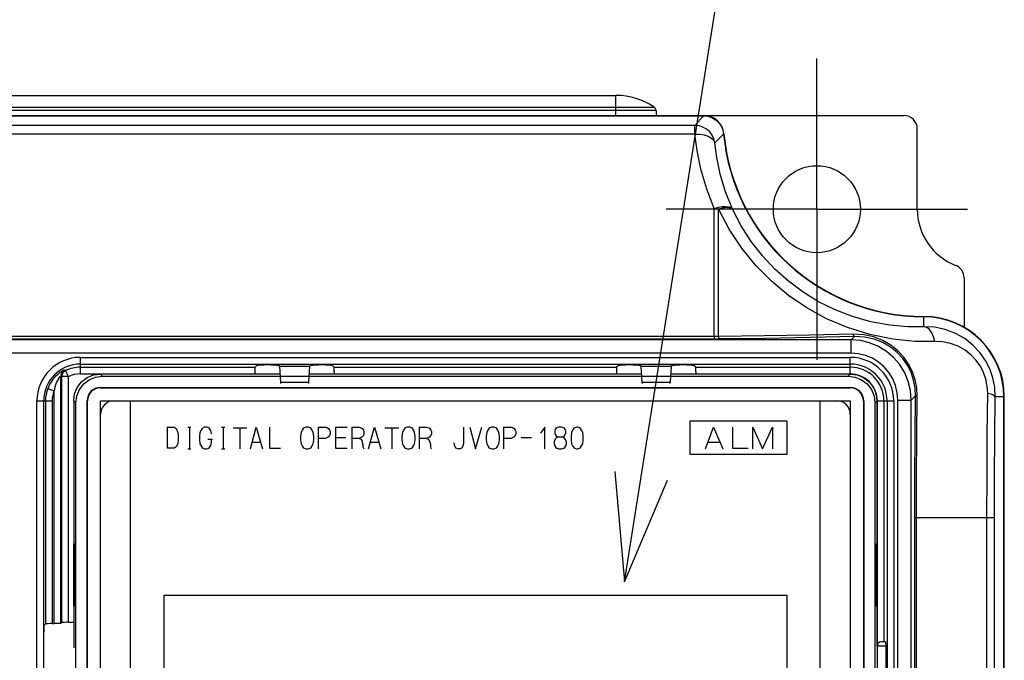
# Model space of a CAD drawing. Extents: x 28 to 410, y 36 to 287.
# Tile 14 of 40: x 93 to 111, y 224 to 236. Entities that reach past the tile are written whole.
import ezdxf

# ---------------------------------------------------------------- set-up
doc = ezdxf.new("R2010")
doc.units = 0
doc.header["$LTSCALE"] = 23.1
doc.linetypes.add('CENTER', pattern=[0.6, 0.375, -0.075, 0.075, -0.075])
doc.layers.get('0').update_dxf_attribs({"linetype": 'CONTINUOUS'})
for name, color, linetype in [('ALL_CURVE', 7, 'CONTINUOUS'), ('ALL_NOTE', 7, 'CONTINUOUS'), ('DEFAULT_1', 7, 'CENTER')]:
    doc.layers.add(name, color=color, linetype=linetype)

msp = doc.modelspace()

# ---------------------------------------------------------------- linework, layer by layer
at = {"color": 7, "linetype": 'CONTINUOUS'}
for p, q in [((63.253, 234.76), (103.753, 234.76)), ((103.753, 234.385), (103.753, 234.76)), ((57.878, 234.385), (109.128, 234.385)), ((104.501, 234.475), (84.775, 234.475)), ((104.469, 234.535), (84.835, 234.535)), ((104.501, 234.475), (104.503, 234.385)), ((61.616, 234.379), (105.39, 234.379)), ((105.227, 234.197), (61.779, 234.197)), ((105.227, 234.037), (61.779, 234.037)), ((105.227, 234.037), (105.227, 234.197)), ((109.378, 232.635), (109.378, 234.135)), ((105.589, 230.259), (105.589, 232.648)), ((105.667, 230.26), (105.667, 232.644)), ((110.253, 231.354), (110.253, 230.43)), ((109.503, 230.443), (109.503, 230.629)), ((105.589, 230.259), (86.628, 230.259)), ((105.589, 230.213), (86.628, 230.213)), ((108.142, 230.198), (86.628, 230.198)), ((105.589, 230.259), (105.589, 230.213)), ((108.142, 230.198), (108.204, 230.26)), ((108.142, 229.948), (108.142, 230.198)), ((108.142, 229.948), (86.628, 229.948)), ((93.753, 229.563), (93.753, 229.871)), ((93.753, 229.871), (108.128, 229.871)), ((108.128, 229.563), (108.128, 229.871)), ((93.476, 229.623), (93.453, 229.634)), ((93.531, 229.511), (93.476, 229.623)), ((93.753, 229.746), (108.128, 229.746)), ((93.753, 229.687), (97.014, 229.687)), ((97.053, 229.727), (97.014, 229.687)), ((97.315, 229.729), (97.178, 229.729)), ((97.475, 229.709), (97.44, 229.727)), ((97.494, 229.402), (97.475, 229.709)), ((97.475, 229.709), (98.031, 229.709)), ((98.031, 229.709), (98.012, 229.402)), ((98.066, 229.727), (98.031, 229.709)), ((98.328, 229.729), (98.191, 229.729)), ((98.492, 229.687), (98.453, 229.727)), ((98.492, 229.687), (103.764, 229.687)), ((103.803, 229.727), (103.764, 229.687)), ((104.065, 229.729), (103.928, 229.729)), ((104.225, 229.709), (104.19, 229.727)), ((104.244, 229.402), (104.225, 229.709)), ((104.225, 229.709), (104.781, 229.709)), ((104.781, 229.709), (104.762, 229.402)), ((104.816, 229.727), (104.781, 229.709)), ((105.078, 229.729), (104.941, 229.729)), ((105.242, 229.687), (105.203, 229.727)), ((105.242, 229.687), (108.128, 229.687)), ((93.386, 224.905), (93.386, 229.523)), ((93.406, 229.511), (93.386, 229.523)), ((93.406, 224.924), (93.406, 229.511)), ((93.531, 229.511), (93.406, 229.511)), ((93.531, 224.927), (93.531, 229.511)), ((93.753, 229.563), (97.012, 229.563)), ((94.168, 229.52), (94.129, 229.559)), ((97.484, 229.559), (94.129, 229.559)), ((94.168, 229.52), (108.088, 229.52)), ((104.234, 229.559), (98.022, 229.559)), ((98.494, 229.601), (98.494, 229.559)), ((98.494, 229.563), (103.762, 229.563)), ((108.127, 229.559), (104.772, 229.559)), ((105.244, 229.601), (105.244, 229.559)), ((105.244, 229.563), (108.128, 229.563)), ((108.127, 229.559), (108.088, 229.52)), ((93.144, 229.292), (93.261, 229.247)), ((93.261, 224.903), (93.261, 229.247)), ((94.128, 229.31), (94.128, 229.304)), ((94.128, 229.31), (108.128, 229.31)), ((94.128, 229.304), (108.128, 229.304)), ((98.012, 229.402), (97.494, 229.402)), ((104.762, 229.402), (104.244, 229.402)), ((108.128, 229.304), (108.128, 229.31)), ((92.943, 207), (92.943, 229.06)), ((92.943, 229.06), (93.227, 229.06)), ((93.068, 207), (93.068, 229.06)), ((93.102, 229.06), (93.102, 224.9)), ((93.227, 229.06), (93.227, 224.903)), ((93.629, 229.06), (93.629, 224.45)), ((93.629, 229.06), (93.668, 229.02)), ((93.878, 207.56), (93.878, 229.06)), ((93.885, 229.06), (93.878, 229.06)), ((93.885, 207.56), (93.885, 229.06)), ((94.128, 207.56), (94.128, 229.06)), ((94.128, 229.06), (108.128, 229.06)), ((94.69, 218.185), (94.69, 229.06)), ((107.565, 218.185), (107.565, 229.06)), ((108.128, 229.06), (108.128, 207.56)), ((108.371, 229.06), (108.371, 207.56)), ((108.378, 229.06), (108.371, 229.06)), ((108.378, 229.06), (108.378, 207.56)), ((108.588, 229.02), (108.627, 229.06)), ((108.627, 224.485), (108.627, 229.06)), ((108.63, 229.06), (108.63, 224.503)), ((108.63, 229.06), (108.938, 229.06)), ((108.755, 229.06), (108.755, 224.56)), ((108.813, 229.06), (108.813, 215.38)), ((108.938, 229.06), (108.938, 215.379)), ((109.016, 215.373), (109.016, 229.074)), ((109.016, 229.074), (109.265, 229.074)), ((109.265, 229.074), (109.346, 229.155)), ((109.265, 215.345), (109.265, 229.074)), ((110.996, 229.135), (110.834, 229.135)), ((110.996, 206.011), (110.996, 229.135)), ((111.003, 152.135), (111.003, 229.135)), ((93.668, 207.6), (93.668, 229.02)), ((108.588, 229.02), (108.588, 207.6)), ((105.14, 228.06), (105.14, 228.685)), ((105.14, 228.685), (106.94, 228.685)), ((106.94, 228.685), (106.94, 228.06)), ((106.94, 228.06), (105.14, 228.06)), ((109.333, 214.928), (109.333, 226.885)), ((109.333, 226.885), (110.82, 226.885)), ((109.363, 214.846), (109.363, 226.885)), ((110.678, 199.26), (110.678, 226.885)), ((110.82, 199.26), (110.82, 226.885)), ((93.632, 225.226), (93.632, 226.394)), ((93.632, 226.394), (93.644, 226.393)), ((93.644, 225.227), (93.644, 226.394)), ((108.612, 226.393), (108.624, 226.394)), ((108.612, 225.227), (108.612, 226.393)), ((108.624, 226.394), (108.624, 225.226)), ((95.315, 218.81), (95.315, 225.435)), ((95.315, 225.435), (106.94, 225.435)), ((106.94, 225.435), (106.94, 218.81)), ((93.644, 225.227), (93.632, 225.226)), ((108.624, 225.226), (108.612, 225.227)), ((93.102, 224.9), (93.079, 224.877)), ((93.227, 224.903), (93.261, 224.903)), ((93.406, 224.924), (93.386, 224.905)), ((93.531, 224.927), (93.629, 224.927)), ((108.628, 224.485), (108.628, 223.885)), ((108.788, 224.485), (108.628, 224.485)), ((108.786, 224.56), (108.703, 224.56)), ((108.788, 224.485), (108.788, 223.885))]:
    msp.add_line(p, q, dxfattribs=at)
for points in [[(105.227, 234.197), (105.281, 234.259), (105.335, 234.319), (105.39, 234.379)], [(105.39, 234.379), (105.467, 234.371), (105.543, 234.346), (105.612, 234.306), (105.669, 234.253), (105.715, 234.189), (105.747, 234.116), (105.762, 234.039)], [(105.599, 233.872), (105.581, 233.946), (105.548, 234.016), (105.502, 234.077), (105.444, 234.128), (105.377, 234.166), (105.304, 234.189), (105.227, 234.197)], [(105.589, 232.648), (105.447, 233.01), (105.338, 233.38), (105.267, 233.729), (105.227, 234.037)], [(105.227, 234.037), (105.317, 234.037), (105.401, 234.024), (105.476, 233.999), (105.535, 233.964), (105.577, 233.921), (105.599, 233.872)], [(105.599, 233.872), (105.653, 233.928), (105.708, 233.984), (105.762, 234.039)], [(105.926, 232.639), (105.796, 232.961), (105.698, 233.288), (105.633, 233.598), (105.599, 233.872)], [(105.589, 232.648), (105.665, 232.671), (105.737, 232.684), (105.802, 232.688), (105.857, 232.681), (105.899, 232.665), (105.926, 232.639)], [(105.589, 232.648), (105.615, 232.647), (105.641, 232.646), (105.667, 232.644)], [(105.667, 232.644), (105.691, 232.65), (105.715, 232.657), (105.742, 232.663), (105.77, 232.667), (105.799, 232.671), (105.828, 232.672), (105.857, 232.67), (105.884, 232.665), (105.908, 232.655), (105.926, 232.639)], [(109.705, 230.164), (109.333, 230.167), (108.919, 230.209), (108.491, 230.296), (108.076, 230.426), (107.685, 230.592), (107.318, 230.793), (106.975, 231.026), (106.657, 231.291), (106.366, 231.585), (106.103, 231.909), (105.869, 232.261), (105.667, 232.644)], [(109.503, 230.443), (109.2, 230.443), (108.864, 230.473), (108.514, 230.536), (108.171, 230.632), (107.844, 230.758), (107.535, 230.91), (107.245, 231.088), (106.973, 231.29), (106.72, 231.515), (106.488, 231.763), (106.277, 232.033), (106.089, 232.325), (105.926, 232.639)], [(110.834, 229.135), (110.823, 229.315), (110.789, 229.489), (110.73, 229.655), (110.65, 229.814), (110.546, 229.962), (110.418, 230.099), (110.265, 230.22), (110.09, 230.319), (109.899, 230.392), (109.7, 230.433), (109.503, 230.443)], [(109.705, 230.164), (109.683, 230.252), (109.649, 230.328), (109.606, 230.388), (109.556, 230.427), (109.503, 230.443)], [(105.667, 230.26), (105.628, 230.259), (105.589, 230.259)], [(105.68, 230.214), (105.635, 230.213), (105.589, 230.213)], [(108.178, 230.305), (107.363, 230.287), (106.524, 230.272), (105.667, 230.26)], [(105.667, 230.26), (105.669, 230.237), (105.674, 230.22), (105.68, 230.214)], [(108.204, 230.26), (107.385, 230.241), (106.542, 230.226), (105.68, 230.214)], [(109.265, 229.074), (109.251, 229.25), (109.21, 229.422), (109.143, 229.584), (109.051, 229.735), (108.936, 229.869), (108.802, 229.983), (108.652, 230.075), (108.489, 230.143), (108.318, 230.184), (108.142, 230.198)], [(109.376, 229.144), (109.368, 229.294), (109.339, 229.451), (109.287, 229.602), (109.217, 229.743), (109.127, 229.872), (109.018, 229.991), (108.887, 230.096), (108.737, 230.185), (108.567, 230.252), (108.378, 230.294), (108.178, 230.305)], [(108.178, 230.305), (108.184, 230.282), (108.193, 230.266), (108.204, 230.26)], [(109.346, 229.155), (109.338, 229.298), (109.31, 229.447), (109.261, 229.592), (109.194, 229.726), (109.109, 229.848), (109.005, 229.961), (108.88, 230.062), (108.737, 230.146), (108.574, 230.21), (108.395, 230.249), (108.204, 230.26)], [(110.693, 229.203), (110.685, 229.335), (110.659, 229.464), (110.616, 229.588), (110.556, 229.705), (110.479, 229.814), (110.384, 229.915), (110.27, 230.004), (110.14, 230.077), (109.998, 230.129), (109.851, 230.158), (109.705, 230.164)], [(109.016, 229.074), (109.005, 229.211), (108.973, 229.344), (108.921, 229.471), (108.849, 229.588), (108.76, 229.692), (108.656, 229.781), (108.539, 229.853), (108.412, 229.905), (108.279, 229.937), (108.142, 229.948)], [(93.453, 229.634), (93.448, 229.631), (93.432, 229.624), (93.407, 229.61), (93.372, 229.587), (93.329, 229.553), (93.28, 229.507), (93.231, 229.449), (93.184, 229.377), (93.144, 229.292)], [(93.453, 229.634), (93.418, 229.606), (93.394, 229.567), (93.386, 229.523)], [(93.406, 229.511), (93.407, 229.527), (93.41, 229.544), (93.417, 229.562), (93.427, 229.58), (93.44, 229.597), (93.457, 229.611), (93.476, 229.623)], [(97.014, 229.687), (97.013, 229.681), (97.013, 229.663), (97.012, 229.635), (97.012, 229.601), (97.012, 229.559)], [(97.053, 229.727), (97.06, 229.728), (97.078, 229.728), (97.105, 229.729), (97.14, 229.729), (97.178, 229.729)], [(97.315, 229.729), (97.353, 229.729), (97.387, 229.729), (97.415, 229.728), (97.433, 229.728), (97.44, 229.727)], [(98.066, 229.727), (98.073, 229.728), (98.091, 229.728), (98.119, 229.729), (98.153, 229.729), (98.191, 229.729)], [(98.328, 229.729), (98.366, 229.729), (98.401, 229.729), (98.428, 229.728), (98.446, 229.728), (98.453, 229.727)], [(98.494, 229.601), (98.494, 229.635), (98.493, 229.663), (98.493, 229.681), (98.492, 229.687)], [(103.764, 229.687), (103.763, 229.681), (103.763, 229.663), (103.762, 229.635), (103.762, 229.601), (103.762, 229.559)], [(103.803, 229.727), (103.81, 229.728), (103.828, 229.728), (103.855, 229.729), (103.89, 229.729), (103.928, 229.729)], [(104.065, 229.729), (104.103, 229.729), (104.137, 229.729), (104.165, 229.728), (104.183, 229.728), (104.19, 229.727)], [(104.816, 229.727), (104.823, 229.728), (104.841, 229.728), (104.869, 229.729), (104.903, 229.729), (104.941, 229.729)], [(105.078, 229.729), (105.116, 229.729), (105.151, 229.729), (105.178, 229.728), (105.196, 229.728), (105.203, 229.727)], [(105.244, 229.601), (105.244, 229.635), (105.243, 229.663), (105.243, 229.681), (105.242, 229.687)], [(93.386, 229.523), (93.384, 229.521), (93.378, 229.515), (93.367, 229.504), (93.353, 229.486), (93.336, 229.458), (93.316, 229.422), (93.296, 229.374), (93.277, 229.316), (93.261, 229.247)], [(93.629, 229.06), (93.646, 229.189), (93.696, 229.31), (93.775, 229.413), (93.879, 229.493), (93.999, 229.542), (94.129, 229.559)], [(93.668, 229.02), (93.685, 229.15), (93.735, 229.271), (93.815, 229.374), (93.918, 229.453), (94.038, 229.503), (94.168, 229.52)], [(108.088, 229.52), (108.218, 229.503), (108.338, 229.453), (108.441, 229.374), (108.521, 229.271), (108.571, 229.15), (108.588, 229.02)], [(108.127, 229.559), (108.257, 229.542), (108.377, 229.493), (108.481, 229.413), (108.56, 229.31), (108.61, 229.189), (108.627, 229.06)], [(97.496, 229.385), (97.495, 229.387), (97.495, 229.393), (97.494, 229.402)], [(98.012, 229.402), (98.011, 229.393), (98.011, 229.387), (98.01, 229.385)], [(104.246, 229.385), (104.245, 229.387), (104.245, 229.393), (104.244, 229.402)], [(104.762, 229.402), (104.761, 229.393), (104.761, 229.387), (104.76, 229.385)], [(109.333, 226.885), (109.334, 227.646), (109.339, 228.404), (109.346, 229.155)], [(109.376, 229.144), (109.361, 229.147), (109.35, 229.15), (109.346, 229.155)], [(109.363, 226.885), (109.365, 227.642), (109.369, 228.397), (109.376, 229.144)], [(110.678, 226.885), (110.68, 227.664), (110.685, 228.439), (110.693, 229.203)], [(110.693, 229.203), (110.749, 229.189), (110.793, 229.172), (110.822, 229.154), (110.834, 229.135)], [(110.82, 226.885), (110.822, 227.642), (110.826, 228.394), (110.834, 229.135)], [(93.076, 224.752), (93.077, 224.791), (93.077, 224.825), (93.077, 224.853), (93.078, 224.871), (93.079, 224.877)], [(93.227, 224.903), (93.189, 224.903), (93.154, 224.902), (93.126, 224.902), (93.108, 224.901), (93.102, 224.9)], [(93.386, 224.905), (93.379, 224.904), (93.361, 224.904), (93.334, 224.903), (93.299, 224.903), (93.261, 224.903)], [(93.531, 224.927), (93.493, 224.927), (93.458, 224.926), (93.43, 224.926), (93.412, 224.925), (93.406, 224.924)], [(108.786, 224.56), (108.786, 224.558), (108.787, 224.55), (108.787, 224.539), (108.788, 224.523), (108.788, 224.504), (108.788, 224.485)]]:
    msp.add_lwpolyline(points, dxfattribs=at)
msp.add_circle((107.503, 232.635), 0.812, dxfattribs=at)
for centre, radius, start, end in [((103.753, 233.51), 1.25, 55.0296, 90), ((104.426, 234.473), 0.075, 1, 55.0296), ((105.395, 234.01), 0.375, 5.2159, 90), ((109.128, 234.135), 0.25, 0, 90), ((109.503, 234.385), 3.757, 185.2923, 270), ((109.503, 234.385), 3.75, 185.2159, 270), ((110.503, 232.635), 1.125, 180, 248.6763), ((110.003, 231.354), 0.25, 0, 68.6763), ((109.503, 229.135), 1.5, 0, 90), ((109.503, 229.135), 1.493, 0, 90), ((93.753, 229.06), 0.81, 90, 180), ((108.128, 229.06), 0.81, 0, 90), ((93.753, 229.06), 0.685, 90, 180), ((93.753, 229.06), 0.627, 90, 116.2579), ((108.128, 229.06), 0.685, 0, 90), ((108.128, 229.06), 0.627, 0, 90), ((93.753, 229.06), 0.502, 90, 116.2579), ((108.128, 229.06), 0.502, 0, 90), ((93.753, 229.06), 0.651, 159.1898, 180), ((93.753, 229.06), 0.526, 159.1898, 180), ((94.128, 229.06), 0.25, 90, 180), ((94.128, 229.06), 0.243, 90, 180), ((108.128, 229.06), 0.25, 0, 90), ((108.128, 229.06), 0.243, 0, 90), ((94.378, 228.81), 0.25, 90, 180), ((107.878, 228.81), 0.25, 0, 90), ((108.703, 224.485), 0.075, 90, 180)]:
    msp.add_arc(centre, radius, start, end, dxfattribs=at)
at = {"layer": 'ALL_CURVE', "linetype": 'CONTINUOUS'}
for p, q in [((95.375, 228.57), (95.375, 228.176)), ((95.375, 228.57), (95.502, 228.57)), ((95.502, 228.57), (95.542, 228.542)), ((95.542, 228.542), (95.571, 228.471)), ((95.758, 228.57), (95.817, 228.57)), ((95.788, 228.57), (95.788, 228.162)), ((96.005, 228.513), (95.985, 228.471)), ((96.024, 228.542), (96.005, 228.513)), ((96.073, 228.57), (96.024, 228.542)), ((96.113, 228.57), (96.073, 228.57)), ((96.142, 228.556), (96.113, 228.57)), ((96.162, 228.542), (96.142, 228.556)), ((96.182, 228.513), (96.162, 228.542)), ((96.192, 228.485), (96.182, 228.513)), ((96.388, 228.57), (96.447, 228.57)), ((96.418, 228.57), (96.418, 228.162)), ((96.605, 228.556), (96.861, 228.556)), ((96.733, 228.556), (96.733, 228.162)), ((96.93, 228.162), (97.038, 228.57)), ((97.038, 228.57), (97.156, 228.162)), ((97.284, 228.57), (97.284, 228.176)), ((97.895, 228.513), (97.875, 228.471)), ((97.914, 228.542), (97.895, 228.513)), ((97.934, 228.556), (97.914, 228.542)), ((97.963, 228.57), (97.934, 228.556)), ((98.013, 228.57), (97.963, 228.57)), ((98.042, 228.556), (98.013, 228.57)), ((98.062, 228.542), (98.042, 228.556)), ((98.082, 228.513), (98.062, 228.542)), ((98.101, 228.471), (98.082, 228.513)), ((98.19, 228.57), (98.19, 228.162)), ((98.19, 228.57), (98.328, 228.57)), ((98.328, 228.57), (98.367, 228.556)), ((98.367, 228.556), (98.387, 228.542)), ((98.387, 228.542), (98.406, 228.513)), ((98.406, 228.513), (98.416, 228.485)), ((98.515, 228.57), (98.515, 228.176)), ((98.515, 228.57), (98.731, 228.57)), ((98.82, 228.57), (98.82, 228.162)), ((98.82, 228.57), (98.958, 228.57)), ((98.958, 228.57), (98.997, 228.556)), ((98.997, 228.556), (99.017, 228.542)), ((99.017, 228.542), (99.036, 228.513)), ((99.036, 228.513), (99.046, 228.485)), ((99.135, 228.162), (99.243, 228.57)), ((99.243, 228.57), (99.361, 228.162)), ((99.44, 228.556), (99.696, 228.556)), ((99.568, 228.556), (99.568, 228.162)), ((99.785, 228.513), (99.765, 228.471)), ((99.804, 228.542), (99.785, 228.513)), ((99.824, 228.556), (99.804, 228.542)), ((99.853, 228.57), (99.824, 228.556)), ((99.903, 228.57), (99.853, 228.57)), ((99.932, 228.556), (99.903, 228.57)), ((99.952, 228.542), (99.932, 228.556)), ((99.972, 228.513), (99.952, 228.542)), ((99.991, 228.471), (99.972, 228.513)), ((100.08, 228.57), (100.08, 228.162)), ((100.08, 228.57), (100.218, 228.57)), ((100.218, 228.57), (100.257, 228.556)), ((100.257, 228.556), (100.277, 228.542)), ((100.277, 228.542), (100.296, 228.513)), ((100.296, 228.513), (100.306, 228.485)), ((100.907, 228.57), (100.907, 228.288)), ((101.025, 228.57), (101.133, 228.162)), ((101.133, 228.162), (101.251, 228.57)), ((101.36, 228.513), (101.34, 228.471)), ((101.379, 228.542), (101.36, 228.513)), ((101.399, 228.556), (101.379, 228.542)), ((101.428, 228.57), (101.399, 228.556)), ((101.478, 228.57), (101.428, 228.57)), ((101.507, 228.556), (101.478, 228.57)), ((101.527, 228.542), (101.507, 228.556)), ((101.547, 228.513), (101.527, 228.542)), ((101.566, 228.471), (101.547, 228.513)), ((101.655, 228.57), (101.655, 228.162)), ((101.655, 228.57), (101.793, 228.57)), ((101.793, 228.57), (101.832, 228.556)), ((101.832, 228.556), (101.852, 228.542)), ((101.852, 228.542), (101.871, 228.513)), ((101.871, 228.513), (101.881, 228.485)), ((102.423, 228.57), (102.344, 228.457)), ((102.423, 228.162), (102.423, 228.57)), ((102.62, 228.528), (102.61, 228.499)), ((102.639, 228.556), (102.62, 228.528)), ((102.688, 228.57), (102.639, 228.556)), ((102.738, 228.57), (102.688, 228.57)), ((102.787, 228.556), (102.738, 228.57)), ((102.807, 228.528), (102.787, 228.556)), ((102.816, 228.499), (102.807, 228.528)), ((102.944, 228.513), (102.925, 228.471)), ((102.964, 228.542), (102.944, 228.513)), ((102.984, 228.556), (102.964, 228.542)), ((103.013, 228.57), (102.984, 228.556)), ((103.043, 228.57), (103.013, 228.57)), ((103.072, 228.556), (103.043, 228.57)), ((103.092, 228.542), (103.072, 228.556)), ((103.112, 228.513), (103.092, 228.542)), ((103.131, 228.471), (103.112, 228.513)), ((105.422, 228.162), (105.576, 228.57)), ((105.576, 228.57), (105.745, 228.162)), ((105.928, 228.57), (105.928, 228.176)), ((106.308, 228.162), (106.308, 228.57)), ((106.308, 228.57), (106.49, 228.162)), ((106.49, 228.162), (106.673, 228.57)), ((106.673, 228.57), (106.673, 228.162)), ((95.571, 228.471), (95.581, 228.401)), ((95.581, 228.345), (95.571, 228.26)), ((95.581, 228.401), (95.581, 228.345)), ((95.985, 228.471), (95.975, 228.401)), ((95.975, 228.401), (95.975, 228.331)), ((95.975, 228.331), (95.985, 228.26)), ((96.132, 228.345), (96.221, 228.345)), ((96.201, 228.443), (96.192, 228.485)), ((96.201, 228.303), (96.201, 228.345)), ((97.875, 228.471), (97.865, 228.401)), ((97.865, 228.401), (97.865, 228.331)), ((97.865, 228.331), (97.875, 228.26)), ((98.111, 228.401), (98.101, 228.471)), ((98.101, 228.26), (98.111, 228.331)), ((98.111, 228.331), (98.111, 228.401)), ((98.328, 228.359), (98.19, 228.359)), ((98.367, 228.373), (98.328, 228.359)), ((98.387, 228.387), (98.367, 228.373)), ((98.406, 228.415), (98.387, 228.387)), ((98.416, 228.443), (98.406, 228.415)), ((98.416, 228.485), (98.416, 228.443)), ((98.515, 228.373), (98.712, 228.373)), ((98.958, 228.359), (98.82, 228.359)), ((98.997, 228.373), (98.958, 228.359)), ((98.958, 228.359), (98.987, 228.345)), ((98.987, 228.345), (99.007, 228.317)), ((99.017, 228.387), (98.997, 228.373)), ((99.036, 228.415), (99.017, 228.387)), ((99.046, 228.443), (99.036, 228.415)), ((99.046, 228.485), (99.046, 228.443)), ((99.765, 228.471), (99.755, 228.401)), ((99.755, 228.401), (99.755, 228.331)), ((99.755, 228.331), (99.765, 228.26)), ((100.001, 228.401), (99.991, 228.471)), ((99.991, 228.26), (100.001, 228.331)), ((100.001, 228.331), (100.001, 228.401)), ((100.218, 228.359), (100.08, 228.359)), ((100.257, 228.373), (100.218, 228.359)), ((100.218, 228.359), (100.247, 228.345)), ((100.247, 228.345), (100.267, 228.317)), ((100.277, 228.387), (100.257, 228.373)), ((100.296, 228.415), (100.277, 228.387)), ((100.306, 228.443), (100.296, 228.415)), ((100.306, 228.485), (100.306, 228.443)), ((101.34, 228.471), (101.33, 228.401)), ((101.33, 228.401), (101.33, 228.331)), ((101.33, 228.331), (101.34, 228.26)), ((101.576, 228.401), (101.566, 228.471)), ((101.566, 228.26), (101.576, 228.331)), ((101.576, 228.331), (101.576, 228.401)), ((101.793, 228.359), (101.655, 228.359)), ((101.832, 228.373), (101.793, 228.359)), ((101.852, 228.387), (101.832, 228.373)), ((101.871, 228.415), (101.852, 228.387)), ((101.881, 228.443), (101.871, 228.415)), ((101.881, 228.485), (101.881, 228.443)), ((101.98, 228.373), (102.177, 228.373)), ((102.62, 228.345), (102.6, 228.303)), ((102.61, 228.499), (102.61, 228.457)), ((102.61, 228.457), (102.62, 228.429)), ((102.62, 228.429), (102.639, 228.401)), ((102.649, 228.373), (102.62, 228.345)), ((102.639, 228.401), (102.679, 228.387)), ((102.679, 228.387), (102.649, 228.373)), ((102.679, 228.387), (102.747, 228.387)), ((102.747, 228.387), (102.787, 228.401)), ((102.777, 228.373), (102.747, 228.387)), ((102.807, 228.345), (102.777, 228.373)), ((102.787, 228.401), (102.816, 228.457)), ((102.826, 228.303), (102.807, 228.345)), ((102.816, 228.457), (102.816, 228.499)), ((102.925, 228.471), (102.915, 228.401)), ((102.915, 228.401), (102.915, 228.331)), ((102.915, 228.331), (102.925, 228.26)), ((103.141, 228.401), (103.131, 228.471)), ((103.131, 228.26), (103.141, 228.331)), ((103.141, 228.331), (103.141, 228.401)), ((95.502, 228.176), (95.375, 228.176)), ((95.542, 228.204), (95.502, 228.176)), ((95.571, 228.26), (95.542, 228.204)), ((95.758, 228.162), (95.817, 228.162)), ((95.985, 228.26), (96.005, 228.218)), ((96.005, 228.218), (96.024, 228.19)), ((96.024, 228.19), (96.044, 228.176)), ((96.044, 228.176), (96.073, 228.162)), ((96.073, 228.162), (96.113, 228.162)), ((96.113, 228.162), (96.142, 228.176)), ((96.142, 228.176), (96.162, 228.19)), ((96.162, 228.19), (96.182, 228.218)), ((96.182, 228.218), (96.192, 228.246)), ((96.192, 228.246), (96.201, 228.303)), ((96.388, 228.162), (96.447, 228.162)), ((96.969, 228.288), (97.117, 228.288)), ((97.284, 228.176), (97.491, 228.176)), ((97.875, 228.26), (97.895, 228.218)), ((97.895, 228.218), (97.914, 228.19)), ((97.914, 228.19), (97.934, 228.176)), ((97.934, 228.176), (97.963, 228.162)), ((97.963, 228.162), (98.013, 228.162)), ((98.013, 228.162), (98.042, 228.176)), ((98.042, 228.176), (98.062, 228.19)), ((98.062, 228.19), (98.082, 228.218)), ((98.082, 228.218), (98.101, 228.26)), ((98.515, 228.176), (98.731, 228.176)), ((99.007, 228.317), (99.017, 228.288)), ((99.017, 228.288), (99.027, 228.246)), ((99.027, 228.246), (99.027, 228.204)), ((99.027, 228.204), (99.036, 228.176)), ((99.036, 228.176), (99.046, 228.162)), ((99.174, 228.288), (99.322, 228.288)), ((99.765, 228.26), (99.785, 228.218)), ((99.785, 228.218), (99.804, 228.19)), ((99.804, 228.19), (99.824, 228.176)), ((99.824, 228.176), (99.853, 228.162)), ((99.853, 228.162), (99.903, 228.162)), ((99.903, 228.162), (99.932, 228.176)), ((99.932, 228.176), (99.952, 228.19)), ((99.952, 228.19), (99.972, 228.218)), ((99.972, 228.218), (99.991, 228.26)), ((100.267, 228.317), (100.277, 228.288)), ((100.277, 228.288), (100.287, 228.246)), ((100.287, 228.246), (100.287, 228.204)), ((100.287, 228.204), (100.296, 228.176)), ((100.296, 228.176), (100.306, 228.162)), ((100.739, 228.232), (100.73, 228.274)), ((100.749, 228.204), (100.739, 228.232)), ((100.769, 228.176), (100.749, 228.204)), ((100.798, 228.162), (100.769, 228.176)), ((100.848, 228.162), (100.798, 228.162)), ((100.867, 228.176), (100.848, 228.162)), ((100.887, 228.204), (100.867, 228.176)), ((100.897, 228.232), (100.887, 228.204)), ((100.907, 228.288), (100.897, 228.232)), ((101.34, 228.26), (101.36, 228.218)), ((101.36, 228.218), (101.379, 228.19)), ((101.379, 228.19), (101.399, 228.176)), ((101.399, 228.176), (101.428, 228.162)), ((101.428, 228.162), (101.478, 228.162)), ((101.478, 228.162), (101.507, 228.176)), ((101.507, 228.176), (101.527, 228.19)), ((101.527, 228.19), (101.547, 228.218)), ((101.547, 228.218), (101.566, 228.26)), ((102.6, 228.303), (102.6, 228.26)), ((102.6, 228.26), (102.61, 228.218)), ((102.61, 228.218), (102.629, 228.19)), ((102.629, 228.19), (102.649, 228.176)), ((102.649, 228.176), (102.688, 228.162)), ((102.688, 228.162), (102.738, 228.162)), ((102.738, 228.162), (102.777, 228.176)), ((102.777, 228.176), (102.797, 228.19)), ((102.797, 228.19), (102.816, 228.218)), ((102.816, 228.218), (102.826, 228.26)), ((102.826, 228.26), (102.826, 228.303)), ((102.925, 228.26), (102.944, 228.218)), ((102.944, 228.218), (102.964, 228.19)), ((102.964, 228.19), (102.984, 228.176)), ((102.984, 228.176), (103.013, 228.162)), ((103.013, 228.162), (103.043, 228.162)), ((103.043, 228.162), (103.072, 228.176)), ((103.072, 228.176), (103.092, 228.19)), ((103.092, 228.19), (103.112, 228.218)), ((103.112, 228.218), (103.131, 228.26)), ((105.478, 228.288), (105.689, 228.288)), ((105.928, 228.176), (106.223, 228.176))]:
    msp.add_line(p, q, dxfattribs=at)
at = {"layer": 'ALL_NOTE', "color": 2, "linetype": 'CONTINUOUS'}
msp.add_line((103.909, 225.685), (107.014, 245.233), dxfattribs=at)
msp.add_lwpolyline([(103.729, 227.739), (103.909, 225.685), (104.717, 227.582)], dxfattribs=at)
at = {"layer": 'DEFAULT_1', "color": 7, "linetype": 'CENTER'}
for q in [(107.503, 235.448), (104.69, 232.635), (107.503, 229.823), (110.315, 232.635)]:
    msp.add_line((107.503, 232.635), q, dxfattribs=at)

doc.saveas('drawing.dxf')
